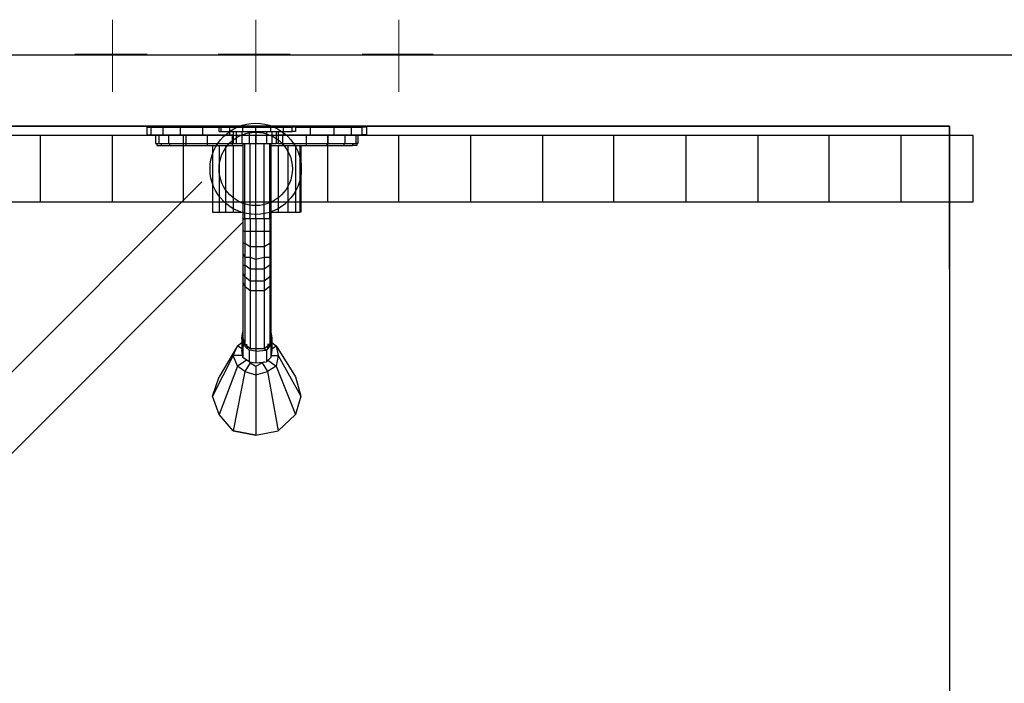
# Model space of a CAD drawing. Header units: millimetres. Extents: x 335 to 739279, y -1 to 84.
# Tile 89 of 244: x 388.34 to 389.256, y 15.096 to 15.713. Entities that reach past the tile are written whole.
import ezdxf

# ---------------------------------------------------------------- set-up
doc = ezdxf.new("R2010")
doc.units = ezdxf.units.MM
doc.header["$MEASUREMENT"] = 0
for name, color, linetype, lineweight in [('Simbolos', 1, 'Continuous', 30), ('SIMBOLOS INT', 8, 'Continuous', 5), ('Simbolos_int', 1, 'Continuous', 30), ('TQ-Seção tubo', 1, 'Continuous', 30)]:
    doc.layers.add(name, color=color, linetype=linetype, lineweight=lineweight)

msp = doc.modelspace()

# ---------------------------------------------------------------- linework, layer by layer
at = {"color": 7}
for p, q in [((387.91582, 15.61391), (389.20482, 15.61391)), ((389.20482, 15.61391), (387.91582, 15.61391)), ((389.20482, 15.61391), (389.20482, 11.69791)), ((389.20482, 15.48091), (389.20482, 15.61391))]:
    msp.add_line(p, q, dxfattribs=at)
at = {"color": 8}
for p, q in [((388.45882, 15.60591), (388.45882, 15.61291)), ((388.45882, 15.61291), (388.46282, 15.61291)), ((388.46282, 15.61291), (388.47382, 15.61291)), ((388.46282, 15.60591), (388.46282, 15.61291)), ((388.47382, 15.61291), (388.48982, 15.61291)), ((388.47382, 15.60591), (388.47382, 15.61291)), ((388.48982, 15.61291), (388.51082, 15.61291)), ((388.48982, 15.60591), (388.48982, 15.61291)), ((388.51082, 15.61291), (388.52582, 15.61291)), ((388.51082, 15.60591), (388.51082, 15.61291)), ((388.52582, 15.60891), (388.52582, 15.61291)), ((388.52582, 15.61291), (388.52782, 15.61291)), ((388.52782, 15.61291), (388.53582, 15.61291)), ((388.52782, 15.60891), (388.52782, 15.61291)), ((388.53582, 15.61291), (388.54782, 15.61291)), ((388.53582, 15.60891), (388.53582, 15.61291)), ((388.54782, 15.61291), (388.55982, 15.61291)), ((388.54782, 15.60891), (388.54782, 15.61291)), ((388.55982, 15.61291), (388.57382, 15.61291)), ((388.55982, 15.60891), (388.55982, 15.61291)), ((388.57382, 15.61291), (388.58582, 15.61291)), ((388.57382, 15.60891), (388.57382, 15.61291)), ((388.58582, 15.61291), (388.59382, 15.61291)), ((388.58582, 15.60891), (388.58582, 15.61291)), ((388.59682, 15.61291), (388.59382, 15.61291)), ((388.59382, 15.60891), (388.59382, 15.61291)), ((388.59682, 15.61291), (388.59682, 15.60891)), ((388.59682, 15.61291), (388.61082, 15.61291)), ((388.61082, 15.61291), (388.63282, 15.61291)), ((388.61082, 15.60591), (388.61082, 15.61291)), ((388.63282, 15.61291), (388.64882, 15.61291)), ((388.63282, 15.60591), (388.63282, 15.61291)), ((388.64882, 15.61291), (388.65882, 15.61291)), ((388.64882, 15.60591), (388.64882, 15.61291)), ((388.66282, 15.61291), (388.65882, 15.61291)), ((388.65882, 15.60591), (388.65882, 15.61291)), ((388.66282, 15.61291), (388.66282, 15.60591)), ((388.45882, 15.60591), (388.46282, 15.60591)), ((388.46282, 15.60591), (388.47382, 15.60591)), ((388.46682, 15.60591), (388.46682, 15.59791)), ((388.46982, 15.60591), (388.46982, 15.59791)), ((388.47382, 15.60591), (388.48982, 15.60591)), ((388.47882, 15.60591), (388.47882, 15.59791)), ((388.48982, 15.60591), (388.51082, 15.60591)), ((388.49482, 15.60591), (388.49482, 15.59791)), ((388.51082, 15.60591), (388.53582, 15.60591)), ((388.51482, 15.60591), (388.51482, 15.59791)), ((388.52582, 15.60891), (388.52782, 15.60891)), ((388.52782, 15.60891), (388.53582, 15.60891)), ((388.53582, 15.60891), (388.54782, 15.60891)), ((388.53582, 15.60591), (388.53582, 15.60891)), ((388.53582, 15.60591), (388.53882, 15.60591)), ((388.53782, 15.60591), (388.53782, 15.59791)), ((388.53882, 15.60891), (388.53882, 15.59791)), ((388.54182, 15.60891), (388.54182, 15.59791)), ((388.54682, 15.60891), (388.54682, 15.59791)), ((388.54782, 15.60891), (388.55982, 15.60891)), ((388.55382, 15.60891), (388.55382, 15.59791)), ((388.55982, 15.60891), (388.57382, 15.60891)), ((388.55982, 15.60891), (388.55982, 15.59791)), ((388.56982, 15.60891), (388.56982, 15.59791)), ((388.57382, 15.60891), (388.58582, 15.60891)), ((388.57482, 15.60891), (388.57482, 15.59791)), ((388.57882, 15.60891), (388.57882, 15.59791)), ((388.58082, 15.60891), (388.58082, 15.59791)), ((388.58082, 15.60591), (388.58582, 15.60591)), ((388.58482, 15.60591), (388.58482, 15.59791)), ((388.58582, 15.60891), (388.59382, 15.60891)), ((388.58582, 15.60591), (388.58582, 15.60891)), ((388.58582, 15.60591), (388.61082, 15.60591)), ((388.59682, 15.60891), (388.59382, 15.60891)), ((388.60682, 15.60591), (388.60682, 15.59791)), ((388.61082, 15.60591), (388.63282, 15.60591)), ((388.62682, 15.60591), (388.62682, 15.59791)), ((388.63282, 15.60591), (388.64882, 15.60591)), ((388.64282, 15.60591), (388.64282, 15.59791)), ((388.64882, 15.60591), (388.65882, 15.60591)), ((388.65282, 15.60591), (388.65282, 15.59791)), ((388.65482, 15.60591), (388.65482, 15.59791)), ((388.66282, 15.60591), (388.65882, 15.60591)), ((388.46682, 15.59791), (388.46982, 15.59791)), ((388.46782, 15.59791), (388.46782, 15.59591)), ((388.46782, 15.59591), (388.47182, 15.59591)), ((388.46982, 15.59791), (388.47882, 15.59791)), ((388.47182, 15.59791), (388.47182, 15.59591)), ((388.47182, 15.59591), (388.47982, 15.59591)), ((388.47882, 15.59791), (388.49482, 15.59791)), ((388.47982, 15.59791), (388.47982, 15.59591)), ((388.47982, 15.59591), (388.49482, 15.59591)), ((388.49482, 15.59791), (388.51482, 15.59791)), ((388.49482, 15.59791), (388.49482, 15.59591)), ((388.49482, 15.59591), (388.51482, 15.59591)), ((388.51482, 15.59791), (388.53782, 15.59791)), ((388.51482, 15.59791), (388.51482, 15.59591)), ((388.51482, 15.59591), (388.53782, 15.59591)), ((388.51982, 15.59591), (388.51982, 15.53391)), ((388.51982, 15.59591), (388.51982, 15.53391)), ((388.52582, 15.59591), (388.52582, 15.53391)), ((388.53182, 15.59591), (388.53182, 15.53391)), ((388.53782, 15.59791), (388.53882, 15.59791)), ((388.53782, 15.59791), (388.53782, 15.59591)), ((388.53782, 15.59591), (388.54782, 15.59591)), ((388.53882, 15.59791), (388.54182, 15.59791)), ((388.53882, 15.59591), (388.53882, 15.53391)), ((388.54182, 15.59791), (388.54682, 15.59791)), ((388.54682, 15.59791), (388.55382, 15.59791)), ((388.54782, 15.59791), (388.54782, 15.52791)), ((388.54982, 15.52791), (388.54982, 15.59791)), ((388.55382, 15.59791), (388.55982, 15.59791)), ((388.55482, 15.52791), (388.55482, 15.59791)), ((388.55982, 15.59791), (388.56982, 15.59791)), ((388.55982, 15.52791), (388.55982, 15.59791)), ((388.56782, 15.52791), (388.56782, 15.59791)), ((388.56982, 15.59791), (388.57482, 15.59791)), ((388.57282, 15.52791), (388.57282, 15.59791)), ((388.57382, 15.59791), (388.57382, 15.52791)), ((388.57382, 15.59591), (388.58482, 15.59591)), ((388.57482, 15.59791), (388.57882, 15.59791)), ((388.58082, 15.59791), (388.57882, 15.59791)), ((388.58082, 15.59791), (388.58482, 15.59791)), ((388.58082, 15.59591), (388.58082, 15.53391)), ((388.58482, 15.59791), (388.60682, 15.59791)), ((388.58482, 15.59791), (388.58482, 15.59591)), ((388.58482, 15.59591), (388.60682, 15.59591)), ((388.58982, 15.59591), (388.58982, 15.53391)), ((388.59682, 15.59591), (388.59682, 15.53391)), ((388.60082, 15.59591), (388.60082, 15.53391)), ((388.60182, 15.59591), (388.60182, 15.53391)), ((388.60682, 15.59791), (388.62682, 15.59791)), ((388.60682, 15.59791), (388.60682, 15.59591)), ((388.60682, 15.59591), (388.62582, 15.59591)), ((388.62582, 15.59791), (388.62582, 15.59591)), ((388.62582, 15.59591), (388.64182, 15.59591)), ((388.62682, 15.59791), (388.64282, 15.59791)), ((388.64182, 15.59791), (388.64182, 15.59591)), ((388.64182, 15.59591), (388.64982, 15.59591)), ((388.64282, 15.59791), (388.65282, 15.59791)), ((388.64982, 15.59791), (388.64982, 15.59591)), ((388.65382, 15.59591), (388.64982, 15.59591)), ((388.65482, 15.59791), (388.65282, 15.59791)), ((388.65382, 15.59791), (388.65382, 15.59591)), ((388.51982, 15.53391), (388.52582, 15.53391)), ((388.52582, 15.53391), (388.53182, 15.53391)), ((388.53182, 15.53391), (388.53882, 15.53391)), ((388.53882, 15.53391), (388.54782, 15.53391)), ((388.57382, 15.53391), (388.58082, 15.53391)), ((388.58082, 15.53391), (388.58982, 15.53391)), ((388.58982, 15.53391), (388.59682, 15.53391)), ((388.59682, 15.53391), (388.60082, 15.53391)), ((388.60182, 15.53391), (388.60082, 15.53391)), ((388.54782, 15.52791), (388.54782, 15.51691)), ((388.54782, 15.52791), (388.54982, 15.52791)), ((388.55482, 15.52791), (388.54982, 15.52791)), ((388.54982, 15.52791), (388.54982, 15.51591)), ((388.55982, 15.52791), (388.55482, 15.52791)), ((388.55482, 15.52791), (388.55482, 15.51591)), ((388.56782, 15.52791), (388.55982, 15.52791)), ((388.55982, 15.52791), (388.55982, 15.51591)), ((388.57282, 15.52791), (388.56782, 15.52791)), ((388.56782, 15.52791), (388.56782, 15.51591)), ((388.57382, 15.52791), (388.57282, 15.52791)), ((388.57282, 15.52791), (388.57282, 15.51591)), ((388.57382, 15.52791), (388.57382, 15.51691)), ((388.54782, 15.51691), (388.54782, 15.50591)), ((388.54782, 15.51691), (388.54982, 15.51591)), ((388.55482, 15.51591), (388.54982, 15.51591)), ((388.54982, 15.51591), (388.54982, 15.50491)), ((388.55982, 15.51591), (388.55482, 15.51591)), ((388.55482, 15.51591), (388.55482, 15.50191)), ((388.56782, 15.51591), (388.55982, 15.51591)), ((388.55982, 15.51591), (388.55982, 15.50191)), ((388.57282, 15.51591), (388.56782, 15.51591)), ((388.56782, 15.51591), (388.56782, 15.50191)), ((388.57382, 15.51691), (388.57282, 15.51591)), ((388.57282, 15.51591), (388.57282, 15.50491)), ((388.57382, 15.51691), (388.57382, 15.50591)), ((388.54782, 15.50591), (388.54982, 15.50491)), ((388.54782, 15.50591), (388.54782, 15.49591)), ((388.55482, 15.50191), (388.54982, 15.50491)), ((388.54982, 15.50491), (388.54982, 15.49191)), ((388.57282, 15.50491), (388.56782, 15.50191)), ((388.57382, 15.50591), (388.57282, 15.50491)), ((388.57282, 15.50491), (388.57282, 15.49191)), ((388.57382, 15.50591), (388.57382, 15.49591)), ((388.54782, 15.49591), (388.54782, 15.48491)), ((388.54782, 15.49591), (388.54982, 15.49191)), ((388.55982, 15.50191), (388.55482, 15.50191)), ((388.55482, 15.50191), (388.55482, 15.49191)), ((388.56782, 15.50191), (388.55982, 15.50191)), ((388.55982, 15.50191), (388.55982, 15.48991)), ((388.56782, 15.50191), (388.56782, 15.49191)), ((388.57382, 15.49591), (388.57282, 15.49191)), ((388.57382, 15.49591), (388.57382, 15.48491)), ((388.54782, 15.48491), (388.54782, 15.47691)), ((388.54782, 15.48491), (388.54982, 15.48491)), ((388.55482, 15.49191), (388.54982, 15.49191)), ((388.54982, 15.49191), (388.54982, 15.48491)), ((388.55482, 15.48091), (388.54982, 15.48491)), ((388.54982, 15.48491), (388.54982, 15.47391)), ((388.55982, 15.48991), (388.55482, 15.49191)), ((388.55482, 15.49191), (388.55482, 15.48091)), ((388.56782, 15.49191), (388.55982, 15.48991)), ((388.55982, 15.48991), (388.55982, 15.48091)), ((388.57282, 15.49191), (388.56782, 15.49191)), ((388.56782, 15.49191), (388.56782, 15.48091)), ((388.57282, 15.48491), (388.56782, 15.48091)), ((388.57282, 15.49191), (388.57282, 15.48491)), ((388.57382, 15.48491), (388.57282, 15.48491)), ((388.57282, 15.48491), (388.57282, 15.47391)), ((388.57382, 15.48491), (388.57382, 15.47691)), ((388.54782, 15.47691), (388.54782, 15.46891)), ((388.54782, 15.47691), (388.54982, 15.47391)), ((388.55982, 15.48091), (388.55482, 15.48091)), ((388.55482, 15.48091), (388.55482, 15.46991)), ((388.56782, 15.48091), (388.55982, 15.48091)), ((388.55982, 15.48091), (388.55982, 15.46991)), ((388.56782, 15.48091), (388.56782, 15.46991)), ((388.57382, 15.47691), (388.57282, 15.47391)), ((388.57382, 15.47691), (388.57382, 15.46891)), ((388.54782, 15.46891), (388.54782, 15.41691)), ((388.54782, 15.46891), (388.54982, 15.46491)), ((388.55482, 15.46991), (388.54982, 15.47391)), ((388.54982, 15.47391), (388.54982, 15.46491)), ((388.55982, 15.46991), (388.55482, 15.46991)), ((388.55482, 15.46991), (388.55482, 15.46091)), ((388.56782, 15.46991), (388.55982, 15.46991)), ((388.55982, 15.46991), (388.55982, 15.46091)), ((388.57282, 15.47391), (388.56782, 15.46991)), ((388.56782, 15.46991), (388.56782, 15.46091)), ((388.57282, 15.47391), (388.57282, 15.46491)), ((388.57382, 15.46891), (388.57282, 15.46491)), ((388.57382, 15.46891), (388.57382, 15.41691)), ((388.55482, 15.46091), (388.54982, 15.46491)), ((388.54982, 15.46491), (388.54982, 15.41091)), ((388.55982, 15.46091), (388.55482, 15.46091)), ((388.55482, 15.46091), (388.55482, 15.40691)), ((388.56782, 15.46091), (388.55982, 15.46091)), ((388.55982, 15.46091), (388.55982, 15.40691)), ((388.57282, 15.46491), (388.56782, 15.46091)), ((388.56782, 15.46091), (388.56782, 15.40691)), ((388.57282, 15.46491), (388.57282, 15.41091)), ((388.54682, 15.41691), (388.54782, 15.42291)), ((388.54782, 15.42291), (388.54782, 15.41091)), ((388.57382, 15.42291), (388.57482, 15.41691)), ((388.57382, 15.42291), (388.57382, 15.41091)), ((388.54282, 15.40991), (388.54682, 15.41291)), ((388.54782, 15.41091), (388.54682, 15.41691)), ((388.54682, 15.41691), (388.54682, 15.40591)), ((388.54782, 15.41691), (388.54982, 15.41091)), ((388.54782, 15.41091), (388.54982, 15.41291)), ((388.57382, 15.41691), (388.57282, 15.41091)), ((388.57282, 15.41291), (388.57382, 15.41091)), ((388.57482, 15.41691), (388.57382, 15.41091)), ((388.57482, 15.41691), (388.57482, 15.40591)), ((388.57482, 15.41291), (388.57882, 15.40991)), ((388.54282, 15.40991), (388.52582, 15.38091)), ((388.53882, 15.40091), (388.54282, 15.40991)), ((388.54682, 15.40691), (388.54282, 15.40991)), ((388.54782, 15.39891), (388.54682, 15.40591)), ((388.55382, 15.40591), (388.54782, 15.41091)), ((388.54782, 15.41091), (388.54782, 15.39891)), ((388.54782, 15.41091), (388.55182, 15.41091)), ((388.55482, 15.40691), (388.54982, 15.41091)), ((388.55182, 15.40691), (388.55182, 15.40991)), ((388.55182, 15.40991), (388.55182, 15.40691)), ((388.55982, 15.40491), (388.55382, 15.40591)), ((388.55382, 15.40591), (388.55382, 15.39491)), ((388.55982, 15.40691), (388.55482, 15.40691)), ((388.56782, 15.40691), (388.55982, 15.40691)), ((388.55982, 15.40691), (388.55982, 15.40491)), ((388.55982, 15.40491), (388.56982, 15.40591)), ((388.55982, 15.40491), (388.55982, 15.39391)), ((388.57282, 15.41091), (388.56782, 15.40691)), ((388.56782, 15.40691), (388.56982, 15.40591)), ((388.57382, 15.41091), (388.56982, 15.40591)), ((388.56982, 15.40591), (388.56982, 15.39491)), ((388.57382, 15.41091), (388.57082, 15.41091)), ((388.57082, 15.40991), (388.57082, 15.40691)), ((388.57082, 15.40991), (388.57082, 15.40691)), ((388.57382, 15.41091), (388.57382, 15.39891)), ((388.57482, 15.40591), (388.57382, 15.39891)), ((388.57482, 15.40691), (388.57882, 15.40991)), ((388.57882, 15.40991), (388.59682, 15.38091)), ((388.57882, 15.40991), (388.58082, 15.40091)), ((388.53882, 15.40091), (388.51982, 15.36291)), ((388.54282, 15.39091), (388.53882, 15.40091)), ((388.54782, 15.40091), (388.53882, 15.40091)), ((388.55182, 15.39691), (388.54282, 15.39091)), ((388.55382, 15.39491), (388.54782, 15.39891)), ((388.55482, 15.39391), (388.54982, 15.38591)), ((388.55382, 15.39491), (388.55982, 15.39391)), ((388.55482, 15.39391), (388.55482, 15.39491)), ((388.55482, 15.39391), (388.55982, 15.39091)), ((388.55982, 15.39391), (388.56982, 15.39491)), ((388.55982, 15.39091), (388.56582, 15.39391)), ((388.56782, 15.39491), (388.56582, 15.39391)), ((388.56582, 15.39391), (388.57082, 15.38591)), ((388.57382, 15.39891), (388.56982, 15.39491)), ((388.57082, 15.39691), (388.57882, 15.39091)), ((388.57382, 15.40091), (388.58082, 15.40091)), ((388.58082, 15.40091), (388.57882, 15.39091)), ((388.58082, 15.40091), (388.60182, 15.36291)), ((388.54282, 15.39091), (388.52582, 15.34591)), ((388.54982, 15.38591), (388.53882, 15.33091)), ((388.54982, 15.38591), (388.54282, 15.39091)), ((388.54982, 15.38591), (388.55982, 15.38291)), ((388.55982, 15.39091), (388.55982, 15.38291)), ((388.55982, 15.38291), (388.57082, 15.38591)), ((388.57882, 15.39091), (388.57082, 15.38591)), ((388.57082, 15.38591), (388.58082, 15.33091)), ((388.57882, 15.39091), (388.59682, 15.34591)), ((388.51982, 15.36291), (388.52582, 15.38091)), ((388.51982, 15.36291), (388.52582, 15.38091)), ((388.55982, 15.38291), (388.55982, 15.32691)), ((388.59682, 15.38091), (388.60182, 15.36291)), ((388.59682, 15.38091), (388.60182, 15.36291)), ((388.52582, 15.34591), (388.51982, 15.36291)), ((388.52582, 15.34591), (388.51982, 15.36291)), ((388.60182, 15.36291), (388.59682, 15.34591)), ((388.60182, 15.36291), (388.59682, 15.34591)), ((388.53882, 15.33091), (388.52582, 15.34591)), ((388.53882, 15.33091), (388.52582, 15.34591)), ((388.59682, 15.34591), (388.58082, 15.33091)), ((388.59682, 15.34591), (388.58082, 15.33091)), ((388.53882, 15.33091), (388.55982, 15.32691)), ((388.55982, 15.32691), (388.53882, 15.33091)), ((388.55982, 15.32691), (388.58082, 15.33091)), ((388.55982, 15.32691), (388.58082, 15.33091))]:
    msp.add_line(p, q, dxfattribs=at)
at = {"color": 1}
for p, q in [((389.22682, 15.60527), (387.89282, 15.60521)), ((388.35982, 15.54323), (388.35982, 15.60523)), ((388.42682, 15.54324), (388.42682, 15.60524)), ((388.49282, 15.54324), (388.49282, 15.60524)), ((388.55982, 15.54324), (388.55982, 15.60524)), ((388.62682, 15.54325), (388.62682, 15.60525)), ((388.69282, 15.54325), (388.69282, 15.60525)), ((388.75982, 15.54325), (388.75982, 15.60525)), ((388.82682, 15.54326), (388.82682, 15.60526)), ((388.89282, 15.54326), (388.89282, 15.60526)), ((388.95982, 15.54326), (388.95982, 15.60526)), ((389.02682, 15.54326), (389.02682, 15.60526)), ((389.09282, 15.54327), (389.09282, 15.60527)), ((389.15982, 15.54327), (389.15982, 15.60527)), ((389.22682, 15.54327), (389.22682, 15.60527)), ((389.22682, 15.54327), (387.89282, 15.54321))]:
    msp.add_line(p, q, dxfattribs=at)
at = {"color": 3}
msp.add_lwpolyline([(390.30578, 10.62571), (380.34318, 10.62571), (380.34318, 15.68034), (390.30578, 15.68034)], close=True, dxfattribs=at)
at = {"layer": 'Simbolos'}
msp.add_circle((388.55982, 15.57424), 0.0424, dxfattribs=at)
at = {"layer": 'SIMBOLOS INT', "linetype": 'Continuous'}
for p, q in [((388.42682, 15.64591), (388.42682, 15.71291)), ((388.55982, 15.64591), (388.55982, 15.71291)), ((388.69282, 15.64591), (388.69282, 15.71291)), ((388.45882, 15.68091), (388.39182, 15.68091)), ((388.42682, 15.68091), (388.45882, 15.68091)), ((388.59182, 15.68091), (388.52482, 15.68091)), ((388.55982, 15.68091), (388.59182, 15.68091)), ((388.72482, 15.68091), (388.65882, 15.68091)), ((388.69282, 15.68091), (388.72482, 15.68091))]:
    msp.add_line(p, q, dxfattribs=at)
at = {"layer": 'Simbolos_int'}
msp.add_circle((388.55982, 15.57424), 0.03407, dxfattribs=at)
at = {"layer": 'TQ-Seção tubo'}
for p, q in [((388.50992, 15.5621), (386.74302, 13.79504)), ((388.54772, 15.52439), (386.78082, 13.75732))]:
    msp.add_line(p, q, dxfattribs=at)

doc.saveas('drawing.dxf')
